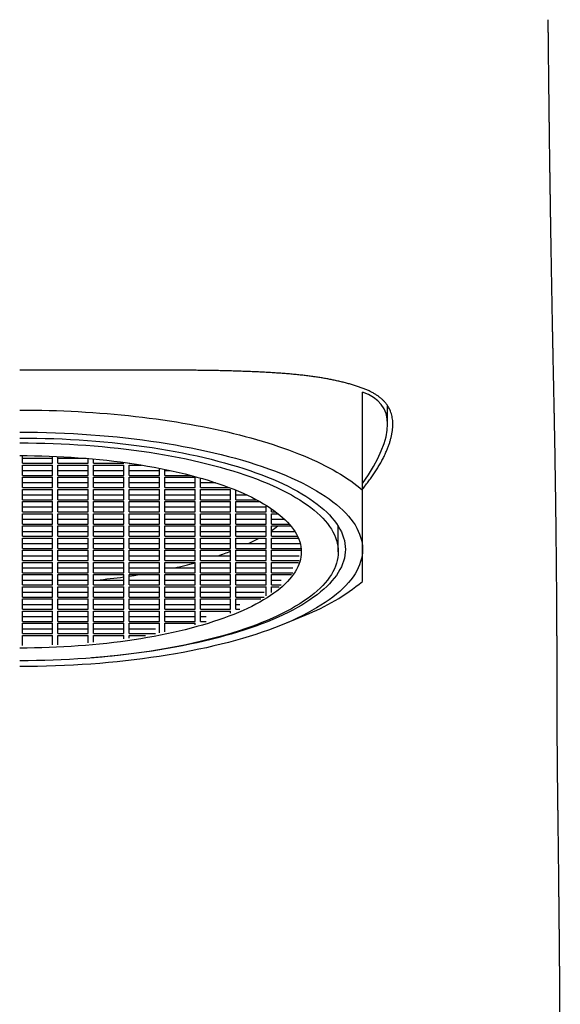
# Model space of a CAD drawing. Header units: millimetres. Extents: x 8 to 573, y 12 to 528.
# Tile 25 of 28: x 300 to 321, y 471 to 509. Entities that reach past the tile are written whole.
import ezdxf

# ---------------------------------------------------------------- set-up
doc = ezdxf.new("R2010")
doc.units = ezdxf.units.MM

msp = doc.modelspace()

# ---------------------------------------------------------------- linework, layer by layer
at = {"color": 7, "linetype": 'Continuous', "lineweight": 30}
for p, q in [((313, 490.684), (313, 494.398)), ((313.95, 493.182), (313.95, 493.89)), ((300.1, 491.705), (300.1, 491.996)), ((301.25, 491.705), (301.25, 491.971)), ((301.45, 491.705), (301.45, 491.962)), ((300.1, 491.893), (301.25, 491.893)), ((300.1, 491.705), (301.25, 491.705)), ((300.1, 491.636), (301.25, 491.636)), ((300.1, 491.243), (300.1, 491.636)), ((301.25, 491.243), (301.25, 491.636)), ((301.45, 491.893), (302.519, 491.893)), ((301.45, 491.705), (302.6, 491.705)), ((301.45, 491.243), (301.45, 491.636)), ((301.45, 491.636), (302.6, 491.636)), ((302.6, 491.705), (302.6, 491.886)), ((302.6, 491.243), (302.6, 491.636)), ((302.8, 491.705), (302.8, 491.868)), ((302.8, 491.705), (303.95, 491.705)), ((302.8, 491.243), (302.8, 491.636)), ((302.8, 491.636), (303.95, 491.636)), ((303.95, 491.705), (303.95, 491.737)), ((303.95, 491.243), (303.95, 491.636)), ((304.15, 491.705), (304.15, 491.709)), ((304.15, 491.705), (304.177, 491.705)), ((304.15, 491.243), (304.15, 491.636)), ((304.15, 491.636), (304.619, 491.636)), ((300.1, 491.431), (301.25, 491.431)), ((300.1, 491.243), (301.25, 491.243)), ((300.1, 491.175), (301.25, 491.175)), ((300.1, 490.781), (300.1, 491.175)), ((301.25, 490.781), (301.25, 491.175)), ((301.45, 491.431), (302.6, 491.431)), ((301.45, 491.243), (302.6, 491.243)), ((301.45, 490.781), (301.45, 491.175)), ((301.45, 491.175), (302.6, 491.175)), ((302.6, 490.781), (302.6, 491.175)), ((302.8, 491.431), (303.95, 491.431)), ((302.8, 491.243), (303.95, 491.243)), ((302.8, 490.781), (302.8, 491.175)), ((302.8, 491.175), (303.95, 491.175)), ((303.95, 490.781), (303.95, 491.175)), ((304.15, 491.431), (305.3, 491.431)), ((304.15, 491.243), (305.3, 491.243)), ((304.15, 490.781), (304.15, 491.175)), ((304.15, 491.175), (305.3, 491.175)), ((305.3, 491.243), (305.3, 491.514)), ((305.3, 490.781), (305.3, 491.175)), ((305.5, 491.243), (305.5, 491.474)), ((305.5, 491.431), (305.704, 491.431)), ((305.5, 491.243), (306.492, 491.243)), ((305.5, 490.781), (305.5, 491.175)), ((305.5, 491.175), (306.65, 491.175)), ((306.65, 490.781), (306.65, 491.175)), ((300.1, 490.969), (301.25, 490.969)), ((301.45, 490.969), (302.6, 490.969)), ((302.8, 490.969), (303.95, 490.969)), ((304.15, 490.969), (305.3, 490.969)), ((305.5, 490.969), (306.65, 490.969)), ((306.85, 490.781), (306.85, 491.145)), ((306.85, 490.969), (307.422, 490.969)), ((300.1, 490.781), (301.25, 490.781)), ((300.1, 490.713), (301.25, 490.713)), ((300.1, 490.32), (300.1, 490.713)), ((300.1, 490.507), (301.25, 490.507)), ((301.25, 490.32), (301.25, 490.713)), ((301.45, 490.781), (302.6, 490.781)), ((301.45, 490.32), (301.45, 490.713)), ((301.45, 490.713), (302.6, 490.713)), ((301.45, 490.507), (302.6, 490.507)), ((302.6, 490.32), (302.6, 490.713)), ((302.8, 490.781), (303.95, 490.781)), ((302.8, 490.32), (302.8, 490.713)), ((302.8, 490.713), (303.95, 490.713)), ((302.8, 490.507), (303.95, 490.507)), ((303.95, 490.32), (303.95, 490.713)), ((304.15, 490.781), (305.3, 490.781)), ((304.15, 490.32), (304.15, 490.713)), ((304.15, 490.713), (305.3, 490.713)), ((304.15, 490.507), (305.3, 490.507)), ((305.3, 490.32), (305.3, 490.713)), ((305.5, 490.781), (306.65, 490.781)), ((305.5, 490.32), (305.5, 490.713)), ((305.5, 490.713), (306.65, 490.713)), ((305.5, 490.507), (306.65, 490.507)), ((306.65, 490.32), (306.65, 490.713)), ((306.85, 490.781), (307.951, 490.781)), ((306.85, 490.32), (306.85, 490.713)), ((306.85, 490.713), (308, 490.713)), ((306.85, 490.507), (308, 490.507)), ((308, 490.32), (308, 490.713)), ((308.2, 490.32), (308.2, 490.683)), ((308.2, 490.507), (308.601, 490.507)), ((300.1, 490.32), (301.25, 490.32)), ((300.1, 490.251), (301.25, 490.251)), ((300.1, 489.858), (300.1, 490.251)), ((301.25, 489.858), (301.25, 490.251)), ((301.45, 490.32), (302.6, 490.32)), ((301.45, 489.858), (301.45, 490.251)), ((301.45, 490.251), (302.6, 490.251)), ((302.6, 489.858), (302.6, 490.251)), ((302.8, 490.32), (303.95, 490.32)), ((302.8, 489.858), (302.8, 490.251)), ((302.8, 490.251), (303.95, 490.251)), ((303.95, 489.858), (303.95, 490.251)), ((304.15, 490.32), (305.3, 490.32)), ((304.15, 489.858), (304.15, 490.251)), ((304.15, 490.251), (305.3, 490.251)), ((305.3, 489.858), (305.3, 490.251)), ((305.5, 490.32), (306.65, 490.32)), ((305.5, 489.858), (305.5, 490.251)), ((305.5, 490.251), (306.65, 490.251)), ((306.65, 489.858), (306.65, 490.251)), ((306.85, 490.32), (308, 490.32)), ((306.85, 489.858), (306.85, 490.251)), ((306.85, 490.251), (308, 490.251)), ((308, 489.858), (308, 490.251)), ((308.2, 490.32), (308.979, 490.32)), ((308.2, 489.858), (308.2, 490.251)), ((308.2, 490.251), (309.105, 490.251)), ((309.35, 489.858), (309.35, 490.107)), ((300.1, 490.046), (301.25, 490.046)), ((300.1, 489.858), (301.25, 489.858)), ((300.1, 489.789), (301.25, 489.789)), ((300.1, 489.396), (300.1, 489.789)), ((301.25, 489.396), (301.25, 489.789)), ((301.45, 490.046), (302.6, 490.046)), ((301.45, 489.858), (302.6, 489.858)), ((301.45, 489.396), (301.45, 489.789)), ((301.45, 489.789), (302.6, 489.789)), ((302.6, 489.396), (302.6, 489.789)), ((302.8, 490.046), (303.95, 490.046)), ((302.8, 489.858), (303.95, 489.858)), ((302.8, 489.396), (302.8, 489.789)), ((302.8, 489.789), (303.95, 489.789)), ((303.95, 489.396), (303.95, 489.789)), ((304.15, 490.046), (305.3, 490.046)), ((304.15, 489.858), (305.3, 489.858)), ((304.15, 489.396), (304.15, 489.789)), ((304.15, 489.789), (305.3, 489.789)), ((305.3, 489.396), (305.3, 489.789)), ((305.5, 490.046), (306.65, 490.046)), ((305.5, 489.858), (306.65, 489.858)), ((305.5, 489.396), (305.5, 489.789)), ((305.5, 489.789), (306.65, 489.789)), ((306.65, 489.396), (306.65, 489.789)), ((306.85, 490.046), (308, 490.046)), ((306.85, 489.858), (308, 489.858)), ((306.85, 489.396), (306.85, 489.789)), ((306.85, 489.789), (308, 489.789)), ((308, 489.396), (308, 489.789)), ((308.2, 490.046), (309.35, 490.046)), ((308.2, 489.858), (309.35, 489.858)), ((308.2, 489.396), (308.2, 489.789)), ((308.2, 489.789), (309.35, 489.789)), ((309.35, 489.396), (309.35, 489.789)), ((309.55, 489.858), (309.55, 489.977)), ((309.55, 489.858), (309.716, 489.858)), ((309.55, 489.789), (309.804, 489.789)), ((309.55, 489.396), (309.55, 489.789)), ((300.1, 489.584), (301.25, 489.584)), ((300.1, 489.396), (301.25, 489.396)), ((300.1, 489.328), (301.25, 489.328)), ((300.1, 488.934), (300.1, 489.328)), ((301.25, 488.934), (301.25, 489.328)), ((301.45, 489.584), (302.6, 489.584)), ((301.45, 489.396), (302.6, 489.396)), ((301.45, 488.934), (301.45, 489.328)), ((301.45, 489.328), (302.6, 489.328)), ((302.6, 488.934), (302.6, 489.328)), ((302.8, 489.584), (303.95, 489.584)), ((302.8, 489.396), (303.95, 489.396)), ((302.8, 488.934), (302.8, 489.328)), ((302.8, 489.328), (303.95, 489.328)), ((303.95, 488.934), (303.95, 489.328)), ((304.15, 489.584), (305.3, 489.584)), ((304.15, 489.396), (305.3, 489.396)), ((304.15, 488.934), (304.15, 489.328)), ((304.15, 489.328), (305.3, 489.328)), ((305.3, 488.934), (305.3, 489.328)), ((305.5, 489.584), (306.65, 489.584)), ((305.5, 489.396), (306.65, 489.396)), ((305.5, 488.934), (305.5, 489.328)), ((305.5, 489.328), (306.65, 489.328)), ((306.65, 488.934), (306.65, 489.328)), ((306.85, 489.584), (308, 489.584)), ((306.85, 489.396), (308, 489.396)), ((306.85, 488.934), (306.85, 489.328)), ((306.85, 489.328), (308, 489.328)), ((308, 488.934), (308, 489.328)), ((308.2, 489.584), (309.35, 489.584)), ((308.2, 489.396), (309.35, 489.396)), ((308.2, 488.934), (308.2, 489.328)), ((308.2, 489.328), (309.35, 489.328)), ((309.35, 488.934), (309.35, 489.328)), ((309.55, 489.584), (310.042, 489.584)), ((309.55, 489.396), (310.223, 489.396)), ((309.55, 489.328), (310.281, 489.328)), ((309.55, 488.934), (309.55, 489.328)), ((312.082, 488.344), (312.082, 489.313)), ((300.1, 489.122), (301.25, 489.122)), ((300.1, 488.934), (301.25, 488.934)), ((301.45, 489.122), (302.6, 489.122)), ((301.45, 488.934), (302.6, 488.934)), ((302.8, 489.122), (303.95, 489.122)), ((302.8, 488.934), (303.95, 488.934)), ((304.15, 489.122), (305.3, 489.122)), ((304.15, 488.934), (305.3, 488.934)), ((305.5, 489.122), (306.65, 489.122)), ((305.5, 488.934), (306.65, 488.934)), ((306.85, 489.122), (308, 489.122)), ((306.85, 488.934), (308, 488.934)), ((308.2, 489.122), (309.35, 489.122)), ((308.2, 488.934), (309.35, 488.934)), ((309.55, 489.122), (310.431, 489.122)), ((309.55, 488.934), (310.536, 488.934)), ((300.1, 488.866), (301.25, 488.866)), ((300.1, 488.473), (300.1, 488.866)), ((300.1, 488.661), (301.25, 488.661)), ((301.25, 488.473), (301.25, 488.866)), ((301.45, 488.473), (301.45, 488.866)), ((301.45, 488.866), (302.6, 488.866)), ((301.45, 488.661), (302.6, 488.661)), ((302.6, 488.473), (302.6, 488.866)), ((302.8, 488.473), (302.8, 488.866)), ((302.8, 488.866), (303.95, 488.866)), ((302.8, 488.661), (303.95, 488.661)), ((303.95, 488.473), (303.95, 488.866)), ((304.15, 488.473), (304.15, 488.866)), ((304.15, 488.866), (305.3, 488.866)), ((304.15, 488.661), (305.3, 488.661)), ((305.3, 488.473), (305.3, 488.866)), ((305.5, 488.473), (305.5, 488.866)), ((305.5, 488.866), (306.65, 488.866)), ((305.5, 488.661), (306.65, 488.661)), ((306.65, 488.473), (306.65, 488.866)), ((306.85, 488.473), (306.85, 488.866)), ((306.85, 488.866), (308, 488.866)), ((306.85, 488.661), (308, 488.661)), ((308, 488.473), (308, 488.866)), ((308.2, 488.473), (308.2, 488.866)), ((308.2, 488.866), (309.35, 488.866)), ((308.2, 488.661), (309.35, 488.661)), ((309.35, 488.473), (309.35, 488.866)), ((309.55, 488.473), (309.55, 488.866)), ((309.55, 488.866), (310.566, 488.866)), ((309.55, 488.661), (310.636, 488.661)), ((300.1, 488.473), (301.25, 488.473)), ((300.1, 488.404), (301.25, 488.404)), ((300.1, 488.011), (300.1, 488.404)), ((300.1, 488.199), (301.25, 488.199)), ((301.25, 488.011), (301.25, 488.404)), ((301.45, 488.473), (302.6, 488.473)), ((301.45, 488.011), (301.45, 488.404)), ((301.45, 488.404), (302.6, 488.404)), ((301.45, 488.199), (302.6, 488.199)), ((302.6, 488.011), (302.6, 488.404)), ((302.8, 488.473), (303.95, 488.473)), ((302.8, 488.011), (302.8, 488.404)), ((302.8, 488.404), (303.95, 488.404)), ((302.8, 488.199), (303.95, 488.199)), ((303.95, 488.011), (303.95, 488.404)), ((304.15, 488.473), (305.3, 488.473)), ((304.15, 488.011), (304.15, 488.404)), ((304.15, 488.404), (305.3, 488.404)), ((304.15, 488.199), (305.3, 488.199)), ((305.3, 488.011), (305.3, 488.404)), ((305.5, 488.473), (306.65, 488.473)), ((305.5, 488.011), (305.5, 488.404)), ((305.5, 488.404), (306.65, 488.404)), ((305.5, 488.199), (306.65, 488.199)), ((306.65, 488.011), (306.65, 488.404)), ((306.85, 488.473), (308, 488.473)), ((306.85, 488.011), (306.85, 488.404)), ((306.85, 488.404), (308, 488.404)), ((306.85, 488.199), (308, 488.199)), ((308, 488.011), (308, 488.404)), ((308.2, 488.473), (309.35, 488.473)), ((308.2, 488.011), (308.2, 488.404)), ((308.2, 488.404), (309.35, 488.404)), ((308.2, 488.199), (309.35, 488.199)), ((309.35, 488.011), (309.35, 488.404)), ((309.55, 488.473), (310.669, 488.473)), ((309.55, 488.011), (309.55, 488.404)), ((309.55, 488.404), (310.674, 488.404)), ((309.55, 488.199), (310.602, 488.199)), ((300.1, 488.011), (301.25, 488.011)), ((300.1, 487.942), (301.25, 487.942)), ((300.1, 487.549), (300.1, 487.942)), ((301.25, 487.549), (301.25, 487.942)), ((301.45, 488.011), (302.6, 488.011)), ((301.45, 487.549), (301.45, 487.942)), ((301.45, 487.942), (302.6, 487.942)), ((302.6, 487.549), (302.6, 487.942)), ((302.8, 488.011), (303.95, 488.011)), ((302.8, 487.549), (302.8, 487.942)), ((302.8, 487.942), (303.95, 487.942)), ((303.95, 487.549), (303.95, 487.942)), ((304.15, 488.011), (305.3, 488.011)), ((304.15, 487.549), (304.15, 487.942)), ((304.15, 487.942), (305.3, 487.942)), ((305.3, 487.549), (305.3, 487.942)), ((305.5, 488.011), (306.65, 488.011)), ((305.5, 487.549), (305.5, 487.942)), ((305.5, 487.942), (306.65, 487.942)), ((306.65, 487.549), (306.65, 487.942)), ((306.85, 488.011), (308, 488.011)), ((306.85, 487.549), (306.85, 487.942)), ((306.85, 487.942), (308, 487.942)), ((308, 487.549), (308, 487.942)), ((308.2, 488.011), (309.35, 488.011)), ((308.2, 487.549), (308.2, 487.942)), ((308.2, 487.942), (309.35, 487.942)), ((309.35, 487.549), (309.35, 487.942)), ((309.55, 488.011), (310.602, 488.011)), ((309.55, 487.942), (310.577, 487.942)), ((309.55, 487.549), (309.55, 487.942)), ((300.1, 487.737), (301.25, 487.737)), ((300.1, 487.549), (301.25, 487.549)), ((300.1, 487.481), (301.25, 487.481)), ((300.1, 487.087), (300.1, 487.481)), ((301.25, 487.087), (301.25, 487.481)), ((301.45, 487.737), (302.6, 487.737)), ((301.45, 487.549), (302.6, 487.549)), ((301.45, 487.087), (301.45, 487.481)), ((301.45, 487.481), (302.6, 487.481)), ((302.6, 487.087), (302.6, 487.481)), ((302.8, 487.737), (303.95, 487.737)), ((302.8, 487.549), (303.95, 487.549)), ((302.8, 487.087), (302.8, 487.481)), ((302.8, 487.481), (303.95, 487.481)), ((303.95, 487.087), (303.95, 487.481)), ((304.15, 487.737), (305.3, 487.737)), ((304.15, 487.549), (305.3, 487.549)), ((304.15, 487.087), (304.15, 487.481)), ((304.15, 487.481), (305.3, 487.481)), ((305.3, 487.087), (305.3, 487.481)), ((305.5, 487.737), (306.65, 487.737)), ((305.5, 487.549), (306.65, 487.549)), ((305.5, 487.087), (305.5, 487.481)), ((305.5, 487.481), (306.65, 487.481)), ((306.65, 487.087), (306.65, 487.481)), ((306.85, 487.737), (308, 487.737)), ((306.85, 487.549), (308, 487.549)), ((306.85, 487.087), (306.85, 487.481)), ((306.85, 487.481), (308, 487.481)), ((308, 487.087), (308, 487.481)), ((308.2, 487.737), (309.35, 487.737)), ((308.2, 487.549), (309.35, 487.549)), ((308.2, 487.087), (308.2, 487.481)), ((308.2, 487.481), (309.35, 487.481)), ((309.35, 487.087), (309.35, 487.481)), ((309.55, 487.737), (310.354, 487.737)), ((309.55, 487.549), (310.354, 487.549)), ((309.55, 487.481), (310.302, 487.481)), ((309.55, 487.087), (309.55, 487.481)), ((300.1, 487.275), (301.25, 487.275)), ((300.1, 487.087), (301.25, 487.087)), ((301.45, 487.275), (302.6, 487.275)), ((301.45, 487.087), (302.6, 487.087)), ((302.8, 487.275), (303.95, 487.275)), ((302.8, 487.087), (303.95, 487.087)), ((304.15, 487.275), (305.3, 487.275)), ((304.15, 487.087), (305.3, 487.087)), ((305.5, 487.275), (306.65, 487.275)), ((305.5, 487.087), (306.65, 487.087)), ((306.85, 487.275), (308, 487.275)), ((306.85, 487.087), (308, 487.087)), ((308.2, 487.275), (309.35, 487.275)), ((308.2, 487.087), (309.35, 487.087)), ((309.55, 487.275), (309.918, 487.275)), ((309.55, 487.087), (309.918, 487.087)), ((300.1, 487.019), (301.25, 487.019)), ((300.1, 486.626), (300.1, 487.019)), ((300.1, 486.814), (301.25, 486.814)), ((301.25, 486.626), (301.25, 487.019)), ((301.45, 486.626), (301.45, 487.019)), ((301.45, 487.019), (302.6, 487.019)), ((301.45, 486.814), (302.6, 486.814)), ((302.6, 486.626), (302.6, 487.019)), ((302.8, 486.626), (302.8, 487.019)), ((302.8, 487.019), (303.95, 487.019)), ((302.8, 486.814), (303.95, 486.814)), ((303.95, 486.626), (303.95, 487.019)), ((304.15, 486.626), (304.15, 487.019)), ((304.15, 487.019), (305.3, 487.019)), ((304.15, 486.814), (305.3, 486.814)), ((305.3, 486.626), (305.3, 487.019)), ((305.5, 486.626), (305.5, 487.019)), ((305.5, 487.019), (306.65, 487.019)), ((305.5, 486.814), (306.65, 486.814)), ((306.65, 486.626), (306.65, 487.019)), ((306.85, 486.626), (306.85, 487.019)), ((306.85, 487.019), (308, 487.019)), ((306.85, 486.814), (308, 486.814)), ((308, 486.626), (308, 487.019)), ((308.2, 486.626), (308.2, 487.019)), ((308.2, 487.019), (309.35, 487.019)), ((308.2, 486.814), (309.267, 486.814)), ((309.35, 486.676), (309.35, 487.019)), ((309.55, 487.019), (309.836, 487.019)), ((309.55, 486.806), (309.55, 487.019)), ((300.1, 486.626), (301.25, 486.626)), ((300.1, 486.557), (301.25, 486.557)), ((300.1, 486.164), (300.1, 486.557)), ((300.1, 486.352), (301.25, 486.352)), ((301.25, 486.164), (301.25, 486.557)), ((301.45, 486.626), (302.6, 486.626)), ((301.45, 486.164), (301.45, 486.557)), ((301.45, 486.557), (302.6, 486.557)), ((301.45, 486.352), (302.6, 486.352)), ((302.6, 486.164), (302.6, 486.557)), ((302.8, 486.626), (303.95, 486.626)), ((302.8, 486.164), (302.8, 486.557)), ((302.8, 486.557), (303.95, 486.557)), ((302.8, 486.352), (303.95, 486.352)), ((303.95, 486.164), (303.95, 486.557)), ((304.15, 486.626), (305.3, 486.626)), ((304.15, 486.164), (304.15, 486.557)), ((304.15, 486.557), (305.3, 486.557)), ((304.15, 486.352), (305.3, 486.352)), ((305.3, 486.164), (305.3, 486.557)), ((305.5, 486.626), (306.65, 486.626)), ((305.5, 486.164), (305.5, 486.557)), ((305.5, 486.557), (306.65, 486.557)), ((305.5, 486.352), (306.65, 486.352)), ((306.65, 486.164), (306.65, 486.557)), ((306.85, 486.626), (308, 486.626)), ((306.85, 486.164), (306.85, 486.557)), ((306.85, 486.557), (308, 486.557)), ((306.85, 486.352), (308, 486.352)), ((308, 486.164), (308, 486.557)), ((308.2, 486.626), (309.267, 486.626)), ((308.2, 486.557), (309.15, 486.557)), ((308.2, 486.164), (308.2, 486.557)), ((308.2, 486.352), (308.352, 486.352)), ((300.1, 486.164), (301.25, 486.164)), ((300.1, 486.096), (301.25, 486.096)), ((300.1, 485.702), (300.1, 486.096)), ((301.25, 485.702), (301.25, 486.096)), ((301.45, 486.164), (302.6, 486.164)), ((301.45, 485.702), (301.45, 486.096)), ((301.45, 486.096), (302.6, 486.096)), ((302.6, 485.702), (302.6, 486.096)), ((302.8, 486.164), (303.95, 486.164)), ((302.8, 485.702), (302.8, 486.096)), ((302.8, 486.096), (303.95, 486.096)), ((303.95, 485.702), (303.95, 486.096)), ((304.15, 486.164), (305.3, 486.164)), ((304.15, 485.702), (304.15, 486.096)), ((304.15, 486.096), (305.3, 486.096)), ((305.3, 485.702), (305.3, 486.096)), ((305.5, 486.164), (306.65, 486.164)), ((305.5, 485.702), (305.5, 486.096)), ((305.5, 486.096), (306.65, 486.096)), ((306.65, 485.702), (306.65, 486.096)), ((306.85, 486.164), (308, 486.164)), ((306.85, 486.096), (308, 486.096)), ((306.85, 485.702), (306.85, 486.096)), ((308, 486.021), (308, 486.096)), ((308.2, 486.164), (308.352, 486.164)), ((310.091, 485.635), (310.829, 485.946)), ((300.1, 485.89), (301.25, 485.89)), ((300.1, 485.702), (301.25, 485.702)), ((300.1, 485.634), (301.25, 485.634)), ((300.1, 485.241), (300.1, 485.634)), ((301.25, 485.241), (301.25, 485.634)), ((301.45, 485.89), (302.6, 485.89)), ((301.45, 485.702), (302.6, 485.702)), ((301.45, 485.241), (301.45, 485.634)), ((301.45, 485.634), (302.6, 485.634)), ((302.6, 485.241), (302.6, 485.634)), ((302.8, 485.89), (303.95, 485.89)), ((302.8, 485.702), (303.95, 485.702)), ((302.8, 485.241), (302.8, 485.634)), ((302.8, 485.634), (303.95, 485.634)), ((303.95, 485.241), (303.95, 485.634)), ((304.15, 485.89), (305.3, 485.89)), ((304.15, 485.702), (305.3, 485.702)), ((304.15, 485.241), (304.15, 485.634)), ((304.15, 485.634), (305.3, 485.634)), ((305.3, 485.269), (305.3, 485.634)), ((305.5, 485.89), (306.65, 485.89)), ((305.5, 485.702), (306.65, 485.702)), ((305.5, 485.634), (306.65, 485.634)), ((305.5, 485.309), (305.5, 485.634)), ((306.65, 485.582), (306.65, 485.634)), ((306.85, 485.89), (307.069, 485.89)), ((306.85, 485.702), (307.069, 485.702)), ((300.1, 485.428), (301.25, 485.428)), ((300.1, 485.241), (301.25, 485.241)), ((301.45, 485.428), (302.6, 485.428)), ((301.45, 485.241), (302.6, 485.241)), ((302.8, 485.428), (303.95, 485.428)), ((302.8, 485.241), (303.95, 485.241)), ((304.15, 485.428), (305.153, 485.428)), ((304.15, 485.241), (305.153, 485.241)), ((300.1, 485.172), (301.25, 485.172)), ((300.1, 484.787), (300.1, 485.172)), ((301.25, 484.812), (301.25, 485.172)), ((301.45, 485.172), (302.6, 485.172)), ((301.45, 484.821), (301.45, 485.172)), ((302.6, 484.897), (302.6, 485.172)), ((302.8, 485.172), (303.95, 485.172)), ((302.8, 484.915), (302.8, 485.172)), ((303.95, 485.046), (303.95, 485.172)), ((304.15, 485.172), (304.772, 485.172)), ((304.15, 485.074), (304.15, 485.172))]:
    msp.add_line(p, q, dxfattribs=at)
at = {"color": 7, "linetype": 'Continuous', "lineweight": 30, "flags": 128}
for points in [[(300, 493.725), (300.279, 493.724), (300.558, 493.721), (300.836, 493.716), (301.114, 493.71), (301.392, 493.701), (301.669, 493.691), (301.946, 493.678), (302.222, 493.664), (302.497, 493.648), (302.771, 493.63), (303.043, 493.61), (303.315, 493.588), (303.585, 493.565), (303.854, 493.539), (304.121, 493.512), (304.387, 493.483), (304.651, 493.452), (304.913, 493.419), (305.173, 493.385), (305.431, 493.349), (305.687, 493.311), (305.94, 493.271), (306.191, 493.229), (306.44, 493.186), (306.686, 493.141), (306.929, 493.095), (307.17, 493.047), (307.408, 492.997), (307.643, 492.945), (307.875, 492.892), (308.103, 492.838), (308.329, 492.781), (308.551, 492.724), (308.769, 492.664), (308.984, 492.604), (309.196, 492.542), (309.404, 492.478), (309.608, 492.413), (309.808, 492.347), (310.005, 492.279), (310.197, 492.21), (310.385, 492.139), (310.569, 492.068), (310.749, 491.995), (310.925, 491.921), (311.096, 491.845), (311.263, 491.769), (311.425, 491.691), (311.583, 491.613), (311.736, 491.533), (311.885, 491.452), (312.028, 491.37), (312.167, 491.288), (312.301, 491.204), (312.43, 491.12), (312.554, 491.034), (312.673, 490.948), (312.787, 490.861), (312.896, 490.773), (313, 490.684)], [(300, 492.885), (300.34, 492.883), (300.68, 492.879), (301.02, 492.871), (301.359, 492.86), (301.697, 492.847), (302.034, 492.83), (302.369, 492.81), (302.703, 492.788), (303.035, 492.762), (303.365, 492.733), (303.692, 492.702), (304.017, 492.667), (304.339, 492.63), (304.659, 492.589), (304.975, 492.546), (305.288, 492.5), (305.597, 492.452), (305.902, 492.4), (306.203, 492.346), (306.5, 492.289), (306.792, 492.229), (307.08, 492.167), (307.363, 492.103), (307.641, 492.036), (307.914, 491.966), (308.181, 491.894), (308.443, 491.819), (308.699, 491.743), (308.949, 491.664), (309.192, 491.582), (309.43, 491.499), (309.661, 491.414), (309.885, 491.326), (310.103, 491.237), (310.314, 491.145), (310.517, 491.052), (310.714, 490.957), (310.903, 490.86), (311.084, 490.762), (311.258, 490.662), (311.425, 490.56), (311.583, 490.457), (311.734, 490.353), (311.876, 490.247), (312.01, 490.14), (312.137, 490.032), (312.254, 489.923), (312.364, 489.812), (312.465, 489.701), (312.557, 489.589), (312.641, 489.476), (312.716, 489.363), (312.782, 489.249), (312.84, 489.134), (312.889, 489.019), (312.929, 488.903), (312.96, 488.787), (312.982, 488.671), (312.996, 488.555), (313, 488.438)], [(300, 492.662), (300.323, 492.661), (300.646, 492.657), (300.969, 492.649), (301.291, 492.639), (301.612, 492.626), (301.932, 492.61), (302.251, 492.592), (302.568, 492.57), (302.883, 492.546), (303.196, 492.518), (303.508, 492.488), (303.816, 492.456), (304.123, 492.42), (304.426, 492.382), (304.726, 492.341), (305.023, 492.297), (305.317, 492.251), (305.607, 492.202), (305.893, 492.15), (306.175, 492.096), (306.453, 492.04), (306.726, 491.981), (306.995, 491.919), (307.259, 491.856), (307.518, 491.79), (307.772, 491.721), (308.021, 491.65), (308.264, 491.577), (308.501, 491.502), (308.733, 491.425), (308.958, 491.346), (309.178, 491.265), (309.391, 491.182), (309.598, 491.097), (309.798, 491.01), (309.991, 490.921), (310.178, 490.831), (310.358, 490.739), (310.53, 490.645), (310.695, 490.55), (310.853, 490.454), (311.004, 490.356), (311.147, 490.257), (311.282, 490.156), (311.41, 490.055), (311.53, 489.952), (311.642, 489.848), (311.746, 489.744), (311.841, 489.638), (311.929, 489.532), (312.009, 489.424), (312.08, 489.317), (312.143, 489.208), (312.198, 489.099), (312.244, 488.99), (312.282, 488.88), (312.312, 488.77), (312.333, 488.659), (312.346, 488.549), (312.35, 488.438), (312.346, 488.328), (312.333, 488.217), (312.312, 488.107), (312.282, 487.997), (312.244, 487.887), (312.198, 487.778), (312.143, 487.669), (312.08, 487.56), (312.009, 487.452), (311.929, 487.345), (311.841, 487.239), (311.746, 487.133), (311.642, 487.028), (311.53, 486.925), (311.41, 486.822), (311.282, 486.72), (311.147, 486.62), (311.004, 486.521), (310.853, 486.423), (310.695, 486.326), (310.53, 486.231), (310.358, 486.138), (310.178, 486.046), (309.991, 485.956), (309.798, 485.867), (309.598, 485.78), (309.391, 485.695), (309.178, 485.612), (308.958, 485.531), (308.733, 485.452), (308.501, 485.374), (308.264, 485.299), (308.021, 485.227), (307.772, 485.156), (307.518, 485.087), (307.259, 485.021), (306.995, 484.957), (306.726, 484.896), (306.453, 484.837), (306.175, 484.78), (305.893, 484.726), (305.607, 484.675), (305.317, 484.626), (305.023, 484.58), (304.726, 484.536), (304.426, 484.495), (304.123, 484.457), (303.816, 484.421), (303.508, 484.388), (303.196, 484.358), (302.883, 484.331), (302.726, 484.319)], [(300, 492.477), (300.316, 492.475), (300.632, 492.471), (300.948, 492.464), (301.263, 492.454), (301.577, 492.441), (301.89, 492.426), (302.202, 492.408), (302.512, 492.386), (302.821, 492.363), (303.127, 492.336), (303.432, 492.307), (303.734, 492.275), (304.033, 492.24), (304.33, 492.202), (304.624, 492.162), (304.914, 492.12), (305.202, 492.074), (305.485, 492.026), (305.765, 491.976), (306.041, 491.923), (306.313, 491.868), (306.58, 491.81), (306.843, 491.75), (307.102, 491.688), (307.355, 491.623), (307.604, 491.556), (307.847, 491.487), (308.085, 491.415), (308.317, 491.342), (308.543, 491.266), (308.764, 491.189), (308.979, 491.11), (309.187, 491.028), (309.39, 490.945), (309.585, 490.86), (309.775, 490.773), (309.957, 490.685), (310.133, 490.595), (310.302, 490.504), (310.463, 490.411), (310.618, 490.316), (310.765, 490.22), (310.905, 490.123), (311.038, 490.025), (311.162, 489.926), (311.28, 489.825), (311.389, 489.724), (311.491, 489.621), (311.585, 489.518), (311.67, 489.414), (311.748, 489.309), (311.818, 489.204), (311.88, 489.098), (311.933, 488.991), (311.979, 488.884), (312.016, 488.776), (312.045, 488.669), (312.066, 488.561), (312.078, 488.453), (312.082, 488.344), (312.078, 488.236), (312.066, 488.128), (312.045, 488.02), (312.016, 487.913), (311.979, 487.805), (311.933, 487.698), (311.88, 487.591), (311.818, 487.485), (311.748, 487.38), (311.67, 487.275), (311.585, 487.171), (311.491, 487.067), (311.389, 486.965), (311.28, 486.864), (311.162, 486.763), (311.038, 486.664), (310.905, 486.565), (310.765, 486.468), (310.618, 486.373), (310.463, 486.278), (310.302, 486.185), (310.133, 486.094), (309.957, 486.004), (309.775, 485.916), (309.585, 485.829), (309.39, 485.744), (309.187, 485.661), (308.979, 485.579), (308.764, 485.5), (308.543, 485.422), (308.317, 485.347), (308.085, 485.274), (307.847, 485.202), (307.604, 485.133), (307.355, 485.066), (307.102, 485.001), (306.843, 484.939), (306.58, 484.879), (306.313, 484.821), (306.041, 484.766), (305.765, 484.713), (305.485, 484.663), (305.202, 484.615), (304.914, 484.569), (304.624, 484.527), (304.33, 484.487), (304.033, 484.449), (303.734, 484.414), (303.432, 484.382), (303.127, 484.353), (302.821, 484.326), (302.512, 484.302), (302.202, 484.281), (301.89, 484.263), (301.577, 484.247), (301.263, 484.235), (300.948, 484.225), (300.632, 484.218), (300.316, 484.214), (300, 484.212)], [(300, 491.996), (300.279, 491.995), (300.559, 491.991), (300.838, 491.985), (301.116, 491.976), (301.393, 491.965), (301.67, 491.951), (301.946, 491.935), (302.22, 491.916), (302.492, 491.895), (302.763, 491.871), (303.032, 491.845), (303.299, 491.817), (303.564, 491.786), (303.826, 491.753), (304.085, 491.718), (304.342, 491.68), (304.596, 491.64), (304.847, 491.598), (305.094, 491.553), (305.338, 491.507), (305.578, 491.458), (305.814, 491.407), (306.047, 491.354), (306.275, 491.298), (306.499, 491.241), (306.718, 491.182), (306.933, 491.121), (307.144, 491.058), (307.349, 490.993), (307.549, 490.926), (307.744, 490.858), (307.934, 490.788), (308.118, 490.716), (308.297, 490.642), (308.47, 490.567), (308.637, 490.491), (308.798, 490.413), (308.953, 490.333), (309.103, 490.252), (309.246, 490.17), (309.382, 490.087), (309.512, 490.002), (309.636, 489.916), (309.753, 489.83), (309.863, 489.742), (309.967, 489.653), (310.063, 489.563), (310.153, 489.473), (310.236, 489.381), (310.312, 489.289), (310.381, 489.197), (310.443, 489.104), (310.497, 489.01), (310.544, 488.916), (310.584, 488.821), (310.617, 488.726), (310.643, 488.631), (310.661, 488.536), (310.672, 488.44), (310.676, 488.344), (310.672, 488.249), (310.661, 488.153), (310.643, 488.058), (310.617, 487.963), (310.584, 487.868), (310.544, 487.773), (310.497, 487.679), (310.443, 487.585), (310.381, 487.492), (310.312, 487.399), (310.236, 487.307), (310.153, 487.216), (310.063, 487.126), (309.967, 487.036), (309.863, 486.947), (309.753, 486.859), (309.636, 486.773), (309.512, 486.687), (309.382, 486.602), (309.246, 486.519), (309.103, 486.437), (308.953, 486.356), (308.798, 486.276), (308.637, 486.198), (308.47, 486.122), (308.297, 486.047), (308.118, 485.973), (307.934, 485.901), (307.744, 485.831), (307.549, 485.763), (307.349, 485.696), (307.144, 485.631), (306.933, 485.568), (306.718, 485.507), (306.499, 485.448), (306.275, 485.39), (306.047, 485.335), (305.814, 485.282), (305.578, 485.231), (305.338, 485.182), (305.094, 485.136), (304.847, 485.091), (304.596, 485.049), (304.342, 485.009), (304.085, 484.971), (303.826, 484.936), (303.564, 484.903), (303.299, 484.872), (303.032, 484.843), (302.763, 484.818), (302.492, 484.794), (302.22, 484.773), (301.946, 484.754), (301.67, 484.738), (301.393, 484.724), (301.116, 484.713), (300.838, 484.704), (300.559, 484.698), (300.279, 484.694), (300, 484.693)], [(313, 488.438), (312.996, 488.322), (312.982, 488.206), (312.96, 488.09), (312.929, 487.974), (312.889, 487.858), (312.84, 487.743), (312.782, 487.628), (312.716, 487.514), (312.641, 487.4), (312.557, 487.288), (312.465, 487.176), (312.364, 487.064), (312.254, 486.954), (312.137, 486.845), (312.01, 486.737), (311.876, 486.63), (311.734, 486.524), (311.583, 486.42), (311.425, 486.317), (311.258, 486.215), (311.084, 486.115), (310.903, 486.017), (310.714, 485.92), (310.517, 485.825), (310.314, 485.732), (310.103, 485.64), (309.885, 485.551), (309.661, 485.463), (309.43, 485.378), (309.192, 485.294), (308.949, 485.213), (308.699, 485.134), (308.443, 485.057), (308.181, 484.983), (307.914, 484.911), (307.641, 484.841), (307.363, 484.774), (307.08, 484.709), (306.792, 484.647), (306.5, 484.588), (306.203, 484.531), (305.902, 484.477), (305.597, 484.425), (305.288, 484.377), (304.975, 484.331), (304.659, 484.287), (304.339, 484.247), (304.017, 484.21), (303.692, 484.175), (303.365, 484.144), (303.035, 484.115), (302.703, 484.089), (302.369, 484.067), (302.034, 484.047), (301.697, 484.03), (301.359, 484.017), (301.02, 484.006), (300.68, 483.998), (300.34, 483.994), (300, 483.992)], [(304.15, 487.423), (304.342, 487.452), (304.526, 487.481)]]:
    msp.add_lwpolyline(points, dxfattribs=at)
at = {"color": 7, "linetype": 'Continuous', "lineweight": 30}
for centre, radius, start, end in [((307.024, 492.856), 4.481, 304.3213, 308.0489), ((305.424, 495.496), 7.57, 295.4534, 298.8597), ((303.619, 499.71), 12.157, 288.7601, 291.1236), ((301.906, 505.395), 18.097, 282.6444, 285.1989), ((300.317, 514.122), 26.973, 275.534, 277.7406), ((307.868, 493.463), 8.079, 291.4978, 309.4359)]:
    msp.add_arc(centre, radius, start, end, dxfattribs=at)
msp.add_ellipse((300, 485.614), major_axis=(13.788, 8.206), ratio=0.25854, start_param=5.75933, end_param=6.501691, dxfattribs=at)
for points, knots in [([(320.38, 482.844), (320.38, 482.878), (320.38, 482.944), (320.38, 483.041), (320.38, 483.135), (320.38, 483.226), (320.38, 483.312), (320.38, 483.396), (320.38, 483.474), (320.38, 483.546), (320.38, 483.614), (320.38, 483.678), (320.38, 483.739), (320.379, 483.798), (320.379, 483.851), (320.379, 483.899), (320.379, 483.942), (320.379, 483.984), (320.379, 484.024), (320.379, 484.066), (320.379, 484.108), (320.379, 484.163), (320.379, 484.231), (320.378, 484.314), (320.378, 484.404), (320.378, 484.501), (320.377, 484.605), (320.377, 484.712), (320.377, 484.822), (320.376, 484.932), (320.376, 485.062), (320.375, 485.212), (320.374, 485.382), (320.374, 485.548), (320.373, 485.708), (320.372, 485.863), (320.371, 486.014), (320.37, 486.144), (320.37, 486.253), (320.369, 486.341), (320.369, 486.427), (320.368, 486.511), (320.368, 486.587), (320.367, 486.656), (320.367, 486.719), (320.366, 486.781), (320.366, 486.843), (320.365, 486.905), (320.365, 486.981), (320.364, 487.072), (320.363, 487.179), (320.362, 487.281), (320.362, 487.38), (320.361, 487.473), (320.36, 487.569), (320.359, 487.665), (320.358, 487.763), (320.357, 487.868), (320.356, 487.981), (320.355, 488.101), (320.354, 488.222), (320.352, 488.376), (320.35, 488.56), (320.348, 488.773), (320.346, 488.984), (320.343, 489.208), (320.34, 489.447), (320.337, 489.7), (320.334, 489.955), (320.331, 490.208), (320.327, 490.459), (320.322, 490.803), (320.316, 491.239), (320.31, 491.612), (320.306, 491.828), (320.305, 491.887), (320.304, 491.945), (320.303, 492.004), (320.302, 492.062), (320.302, 492.12), (320.301, 492.177), (320.3, 492.233), (320.299, 492.287), (320.298, 492.339), (320.297, 492.389), (320.296, 492.436), (320.295, 492.481), (320.294, 492.524), (320.294, 492.566), (320.293, 492.605), (320.292, 492.642), (320.292, 492.673), (320.291, 492.701), (320.291, 492.727), (320.29, 492.754), (320.29, 492.788), (320.289, 492.828), (320.288, 492.876), (320.287, 492.927), (320.286, 492.981), (320.285, 493.039), (320.284, 493.1), (320.283, 493.164), (320.281, 493.232), (320.28, 493.303), (320.279, 493.377), (320.277, 493.454), (320.276, 493.534), (320.274, 493.617), (320.272, 493.701), (320.271, 493.786), (320.269, 493.871), (320.267, 493.96), (320.265, 494.051), (320.263, 494.144), (320.261, 494.237), (320.259, 494.34), (320.257, 494.452), (320.254, 494.573), (320.252, 494.691), (320.249, 494.807), (320.247, 494.92), (320.244, 495.032), (320.242, 495.14), (320.24, 495.245), (320.238, 495.346), (320.236, 495.445), (320.234, 495.541), (320.232, 495.633), (320.23, 495.723), (320.229, 495.809), (320.227, 495.892), (320.225, 495.972), (320.224, 496.049), (320.222, 496.144), (320.22, 496.256), (320.217, 496.386), (320.215, 496.504), (320.213, 496.612), (320.211, 496.709), (320.209, 496.806), (320.207, 496.904), (320.205, 497.004), (320.203, 497.107), (320.201, 497.212), (320.199, 497.32), (320.197, 497.46), (320.193, 497.632), (320.19, 497.834), (320.186, 498.037), (320.181, 498.324), (320.176, 498.573), (320.173, 498.784), (320.171, 498.875), (320.169, 498.967), (320.168, 499.068), (320.166, 499.177), (320.164, 499.296), (320.162, 499.418), (320.16, 499.543), (320.157, 499.671), (320.155, 499.796), (320.153, 499.918), (320.151, 500.035), (320.149, 500.155), (320.147, 500.277), (320.145, 500.415), (320.143, 500.567), (320.14, 500.736), (320.138, 500.874), (320.136, 500.981), (320.135, 501.056), (320.134, 501.132), (320.133, 501.208), (320.131, 501.284), (320.13, 501.36), (320.129, 501.436), (320.128, 501.512), (320.127, 501.589), (320.126, 501.663), (320.125, 501.734), (320.124, 501.805), (320.123, 501.874), (320.122, 501.942), (320.121, 502.007), (320.12, 502.07), (320.119, 502.13), (320.118, 502.186), (320.117, 502.238), (320.116, 502.287), (320.116, 502.334), (320.115, 502.378), (320.114, 502.431), (320.113, 502.491), (320.112, 502.562), (320.111, 502.636), (320.11, 502.712), (320.109, 502.791), (320.108, 502.874), (320.107, 502.961), (320.106, 503.052), (320.104, 503.145), (320.103, 503.242), (320.102, 503.341), (320.1, 503.442), (320.099, 503.543), (320.097, 503.642), (320.096, 503.742), (320.095, 503.841), (320.093, 503.964), (320.091, 504.112), (320.089, 504.283), (320.087, 504.452), (320.085, 504.619), (320.083, 504.775), (320.081, 504.92), (320.079, 505.053), (320.078, 505.184), (320.076, 505.312), (320.075, 505.438), (320.073, 505.558), (320.072, 505.672), (320.071, 505.782), (320.069, 505.889), (320.068, 505.993), (320.067, 506.123), (320.065, 506.281), (320.063, 506.467), (320.061, 506.655), (320.059, 506.837), (320.057, 507.013), (320.056, 507.141), (320.055, 507.228), (320.054, 507.273), (320.054, 507.318), (320.053, 507.366), (320.053, 507.415), (320.052, 507.469), (320.052, 507.527), (320.051, 507.589), (320.05, 507.654), (320.05, 507.722), (320.049, 507.792), (320.048, 507.865), (320.048, 507.94), (320.047, 508.018), (320.046, 508.099), (320.045, 508.183), (320.044, 508.271), (320.044, 508.362), (320.043, 508.449), (320.042, 508.506), (320.042, 508.532)], [0, 0, 0, 0, 0.0038675, 0.0076013, 0.0112014, 0.0146678, 0.0180005, 0.0211996, 0.024265, 0.0269576, 0.0295378, 0.0320058, 0.0343615, 0.0366048, 0.038736, 0.0404733, 0.0421281, 0.0437005, 0.0452472, 0.0468246, 0.0484325, 0.050071, 0.0531542, 0.0563402, 0.0596288, 0.0634906, 0.067485, 0.071612, 0.0758424, 0.0800655, 0.0842706, 0.0908422, 0.0973692, 0.1038459, 0.1099116, 0.1158424, 0.1216384, 0.1272995, 0.1307885, 0.1341931, 0.1374927, 0.1406875, 0.1437774, 0.1462723, 0.1486943, 0.1510435, 0.153383, 0.1557764, 0.1582236, 0.1621781, 0.1662656, 0.1704861, 0.1740018, 0.1776044, 0.1812695, 0.1849817, 0.188741, 0.1925474, 0.1970939, 0.2017059, 0.2063833, 0.2110951, 0.2194156, 0.2276098, 0.2356816, 0.2437515, 0.2534325, 0.2631939, 0.2730052, 0.2827477, 0.2924097, 0.3019929, 0.3223976, 0.3427984, 0.3450481, 0.347299, 0.349551, 0.3518041, 0.3540584, 0.356313, 0.3585117, 0.3606213, 0.3627359, 0.3647527, 0.3666718, 0.3684931, 0.3702167, 0.3718426, 0.3734727, 0.3749911, 0.3763978, 0.3776927, 0.3786414, 0.379629, 0.3806815, 0.381799, 0.3835079, 0.3853493, 0.3873232, 0.3894296, 0.3916684, 0.3940397, 0.3965435, 0.3991797, 0.4019483, 0.4048495, 0.4078277, 0.4109337, 0.4141675, 0.417529, 0.4207544, 0.4240892, 0.4275334, 0.4310872, 0.4347464, 0.4383974, 0.4419878, 0.4468256, 0.4515494, 0.4561591, 0.4606547, 0.4651244, 0.4694751, 0.473707, 0.4778198, 0.4818136, 0.4856883, 0.489444, 0.4930805, 0.4965979, 0.4999961, 0.5032751, 0.5064349, 0.5094754, 0.5124009, 0.517647, 0.5227912, 0.5278335, 0.5317308, 0.535565, 0.5393486, 0.5432158, 0.5472026, 0.5512347, 0.5553822, 0.5596451, 0.5640235, 0.5720139, 0.5800161, 0.5880223, 0.5960326, 0.6139901, 0.6175198, 0.6210668, 0.6246973, 0.6284182, 0.6329659, 0.6376417, 0.6424459, 0.6473783, 0.6524389, 0.6576278, 0.6621675, 0.6668011, 0.6715285, 0.6763418, 0.6812273, 0.6877336, 0.6943633, 0.7011163, 0.7040482, 0.7070027, 0.7099798, 0.7129796, 0.7160006, 0.7189778, 0.7218764, 0.7249741, 0.7279767, 0.7308842, 0.7336966, 0.7364139, 0.7391919, 0.741863, 0.744427, 0.7468841, 0.7492341, 0.7514772, 0.753494, 0.7554157, 0.7572423, 0.7589754, 0.7607057, 0.7633728, 0.7661503, 0.7690381, 0.7720363, 0.7751449, 0.7783638, 0.7817974, 0.7853483, 0.7890164, 0.7928018, 0.7967044, 0.8007243, 0.8046215, 0.8085484, 0.812448, 0.8163203, 0.8201652, 0.8269633, 0.8336743, 0.8402982, 0.846835, 0.8532846, 0.8585927, 0.8638366, 0.8689741, 0.873993, 0.8788932, 0.8836749, 0.8880747, 0.8923688, 0.8965564, 0.9006377, 0.9046188, 0.9118198, 0.9190985, 0.9264549, 0.9338891, 0.9404956, 0.9471623, 0.9489183, 0.9506784, 0.9524489, 0.9542959, 0.9562376, 0.9582738, 0.9605978, 0.9630338, 0.9655818, 0.9682417, 0.9710135, 0.9738448, 0.9767839, 0.9798308, 0.9829856, 0.9863159, 0.9897585, 0.9933132, 0.9969801, 1, 1, 1, 1]), ([(311.93, 494.854), (311.876, 494.865), (311.768, 494.888), (311.6, 494.919), (311.428, 494.948), (311.25, 494.976), (311.067, 495.002), (310.878, 495.025), (310.685, 495.048), (310.485, 495.068), (310.279, 495.087), (310.067, 495.105), (309.851, 495.121), (309.629, 495.136), (309.402, 495.15), (309.17, 495.162), (308.934, 495.173), (308.696, 495.183), (308.457, 495.192), (308.217, 495.2), (307.973, 495.207), (307.725, 495.214), (307.472, 495.219), (307.216, 495.224), (306.956, 495.228), (306.691, 495.231), (306.42, 495.234), (306.144, 495.236), (305.865, 495.238), (305.583, 495.239), (305.296, 495.239), (305.006, 495.24), (304.714, 495.24), (304.431, 495.239), (304.157, 495.238), (303.893, 495.238), (303.628, 495.237), (303.361, 495.236), (303.091, 495.236), (302.82, 495.235), (302.547, 495.234), (302.271, 495.234), (301.992, 495.234), (301.711, 495.234), (301.428, 495.233), (301.144, 495.233), (300.859, 495.233), (300.573, 495.233), (300.287, 495.233), (300.096, 495.233), (300, 495.233)], [0, 0, 0, 0, 0.021055, 0.042115, 0.063175, 0.08423, 0.105432, 0.126638, 0.147845, 0.169046, 0.190704, 0.212366, 0.234029, 0.255686, 0.277501, 0.299321, 0.32114, 0.342955, 0.364011, 0.385071, 0.406131, 0.427186, 0.448392, 0.469602, 0.490812, 0.512017, 0.533708, 0.555404, 0.5771, 0.59879, 0.620655, 0.642525, 0.664395, 0.68626, 0.70552, 0.724785, 0.744049, 0.763309, 0.782702, 0.802098, 0.821495, 0.840887, 0.8607, 0.880518, 0.900335, 0.920149, 0.940109, 0.960074, 0.980039, 1, 1, 1, 1]), ([(313, 490.728), (313.021, 490.753), (313.085, 490.83), (313.185, 490.957), (313.299, 491.111), (313.407, 491.264), (313.507, 491.415), (313.603, 491.57), (313.695, 491.728), (313.78, 491.887), (313.857, 492.045), (313.922, 492.192), (313.976, 492.33), (314.022, 492.459), (314.06, 492.585), (314.092, 492.708), (314.117, 492.828), (314.135, 492.945), (314.147, 493.058), (314.151, 493.167), (314.149, 493.273), (314.139, 493.378), (314.122, 493.48), (314.097, 493.581), (314.064, 493.677), (314.023, 493.768), (313.974, 493.857), (313.916, 493.942), (313.85, 494.024), (313.776, 494.102), (313.693, 494.175), (313.603, 494.245), (313.505, 494.311), (313.399, 494.373), (313.284, 494.433), (313.159, 494.491), (313.024, 494.546), (312.882, 494.598), (312.734, 494.647), (312.584, 494.692), (312.431, 494.735), (312.27, 494.776), (312.104, 494.816), (311.988, 494.841), (311.93, 494.854)], [0, 0, 0, 0, 0.011567, 0.035232, 0.058899, 0.082573, 0.106246, 0.129913, 0.155697, 0.181491, 0.207284, 0.233067, 0.255524, 0.277991, 0.300461, 0.322927, 0.345383, 0.367843, 0.390313, 0.412787, 0.435257, 0.457717, 0.48167, 0.505636, 0.529606, 0.553573, 0.577527, 0.602365, 0.627212, 0.65206, 0.676899, 0.701733, 0.726575, 0.751418, 0.776253, 0.802173, 0.828102, 0.854031, 0.879952, 0.903955, 0.927968, 0.951984, 0.975997, 1, 1, 1, 1]), ([(313, 488.438), (313, 488.487), (313, 488.585), (313, 488.741), (313, 488.903), (313, 489.073), (313, 489.251), (313, 489.435), (313, 489.627), (313, 489.826), (313, 490.032), (313, 490.243), (313, 490.46), (313, 490.61), (313, 490.684)], [0, 0, 0, 0, 0.082739, 0.165486, 0.248225, 0.331218, 0.414217, 0.49721, 0.580906, 0.664608, 0.748304, 0.8322, 0.916102, 1, 1, 1, 1]), ([(313, 487.223), (313, 487.245), (313, 487.289), (313, 487.363), (313, 487.444), (313, 487.533), (313, 487.63), (313, 487.731), (313, 487.835), (313, 487.942), (313, 488.055), (313, 488.176), (313, 488.303), (313, 488.393), (313, 488.438)], [0, 0, 0, 0, 0.0878431, 0.1756914, 0.2635335, 0.3515985, 0.43967, 0.5277341, 0.6063363, 0.6849441, 0.763546, 0.842362, 0.9211841, 1, 1, 1, 1]), ([(320.5, 465.551), (320.5, 465.624), (320.5, 465.767), (320.5, 465.978), (320.5, 466.181), (320.501, 466.378), (320.501, 466.567), (320.5, 466.747), (320.5, 466.916), (320.5, 467.076), (320.5, 467.231), (320.5, 467.379), (320.5, 467.521), (320.5, 467.658), (320.5, 467.789), (320.499, 467.915), (320.499, 468.035), (320.499, 468.149), (320.499, 468.256), (320.499, 468.358), (320.498, 468.455), (320.498, 468.55), (320.498, 468.643), (320.498, 468.734), (320.497, 468.819), (320.497, 468.897), (320.497, 468.968), (320.497, 469.033), (320.497, 469.09), (320.496, 469.14), (320.496, 469.183), (320.496, 469.221), (320.496, 469.257), (320.496, 469.292), (320.496, 469.344), (320.496, 469.412), (320.495, 469.499), (320.495, 469.59), (320.494, 469.687), (320.494, 469.856), (320.493, 470.096), (320.491, 470.406), (320.49, 470.65), (320.489, 470.831), (320.488, 470.948), (320.488, 471.067), (320.487, 471.189), (320.486, 471.314), (320.485, 471.443), (320.484, 471.576), (320.483, 471.714), (320.482, 471.858), (320.481, 472.008), (320.48, 472.161), (320.479, 472.318), (320.478, 472.479), (320.476, 472.648), (320.475, 472.826), (320.473, 473.013), (320.471, 473.203), (320.47, 473.398), (320.468, 473.596), (320.466, 473.798), (320.464, 473.988), (320.462, 474.166), (320.461, 474.332), (320.459, 474.499), (320.458, 474.663), (320.456, 474.823), (320.454, 474.978), (320.453, 475.127), (320.451, 475.27), (320.45, 475.409), (320.449, 475.542), (320.447, 475.671), (320.446, 475.794), (320.445, 475.912), (320.443, 476.029), (320.442, 476.144), (320.441, 476.257), (320.44, 476.365), (320.439, 476.466), (320.438, 476.557), (320.437, 476.638), (320.436, 476.709), (320.435, 476.777), (320.434, 476.836), (320.434, 476.889), (320.433, 476.934), (320.433, 476.978), (320.432, 477.028), (320.431, 477.088), (320.431, 477.158), (320.43, 477.234), (320.429, 477.314), (320.428, 477.399), (320.427, 477.488), (320.426, 477.583), (320.424, 477.681), (320.423, 477.782), (320.421, 477.917), (320.419, 478.086), (320.417, 478.281), (320.414, 478.471), (320.412, 478.654), (320.41, 478.834), (320.407, 479.008), (320.406, 479.153), (320.404, 479.269), (320.403, 479.357), (320.402, 479.441), (320.402, 479.512), (320.401, 479.57), (320.4, 479.616), (320.4, 479.66), (320.399, 479.702), (320.399, 479.746), (320.398, 479.791), (320.398, 479.84), (320.397, 479.891), (320.397, 479.946), (320.396, 480.003), (320.396, 480.062), (320.395, 480.123), (320.395, 480.185), (320.394, 480.261), (320.393, 480.35), (320.392, 480.451), (320.391, 480.547), (320.39, 480.65), (320.389, 480.761), (320.388, 480.883), (320.388, 480.989), (320.387, 481.08), (320.386, 481.156), (320.386, 481.236), (320.385, 481.308), (320.385, 481.371), (320.385, 481.424), (320.384, 481.475), (320.384, 481.523), (320.384, 481.568), (320.384, 481.611), (320.384, 481.651), (320.383, 481.688), (320.383, 481.754), (320.383, 481.848), (320.382, 481.953), (320.382, 482.042), (320.382, 482.099), (320.381, 482.137), (320.381, 482.156), (320.381, 482.177), (320.381, 482.198), (320.381, 482.222), (320.381, 482.25), (320.381, 482.28), (320.381, 482.315), (320.381, 482.353), (320.381, 482.393), (320.381, 482.436), (320.381, 482.482), (320.38, 482.53), (320.38, 482.578), (320.38, 482.627), (320.38, 482.679), (320.38, 482.732), (320.38, 482.788), (320.38, 482.825), (320.38, 482.844)], [0, 0, 0, 0, 0.009381, 0.018489, 0.027325, 0.035891, 0.044186, 0.052212, 0.059533, 0.066616, 0.073461, 0.080068, 0.086438, 0.092571, 0.098468, 0.104128, 0.109552, 0.11474, 0.119605, 0.124243, 0.128654, 0.132837, 0.137321, 0.14151, 0.145405, 0.149006, 0.152313, 0.155326, 0.158044, 0.160278, 0.162264, 0.164003, 0.165607, 0.167261, 0.168965, 0.172792, 0.176854, 0.181154, 0.185689, 0.190462, 0.205097, 0.219892, 0.234847, 0.240497, 0.24617, 0.251956, 0.257939, 0.26412, 0.270498, 0.277075, 0.283851, 0.291163, 0.298695, 0.306447, 0.314419, 0.322614, 0.331031, 0.340466, 0.350159, 0.360111, 0.370321, 0.380789, 0.391516, 0.402501, 0.411313, 0.420284, 0.429413, 0.438465, 0.447264, 0.455809, 0.4641, 0.472137, 0.479919, 0.487448, 0.494722, 0.501742, 0.508507, 0.515019, 0.521887, 0.528448, 0.534701, 0.540647, 0.546285, 0.550703, 0.554912, 0.558912, 0.562703, 0.565535, 0.568238, 0.570813, 0.573382, 0.577312, 0.581547, 0.586088, 0.590935, 0.596086, 0.601542, 0.607303, 0.613368, 0.619643, 0.625974, 0.638569, 0.651373, 0.663194, 0.675166, 0.687017, 0.698664, 0.710107, 0.716314, 0.722437, 0.728297, 0.733857, 0.737197, 0.740419, 0.743521, 0.746504, 0.749462, 0.752715, 0.756184, 0.75987, 0.763772, 0.76789, 0.772145, 0.776609, 0.781173, 0.785651, 0.793422, 0.800905, 0.808102, 0.815011, 0.824135, 0.833459, 0.842982, 0.848746, 0.854774, 0.86107, 0.867635, 0.872023, 0.876309, 0.880408, 0.884321, 0.888048, 0.891527, 0.894826, 0.897946, 0.900908, 0.911262, 0.921366, 0.927748, 0.934213, 0.93592, 0.937632, 0.939353, 0.941222, 0.943318, 0.945642, 0.948437, 0.951503, 0.954839, 0.958446, 0.962323, 0.96647, 0.970887, 0.975173, 0.979686, 0.984425, 0.989391, 0.994582, 1, 1, 1, 1])]:
    msp.add_open_spline(points, degree=3, knots=knots, dxfattribs=at)

doc.saveas('drawing.dxf')
